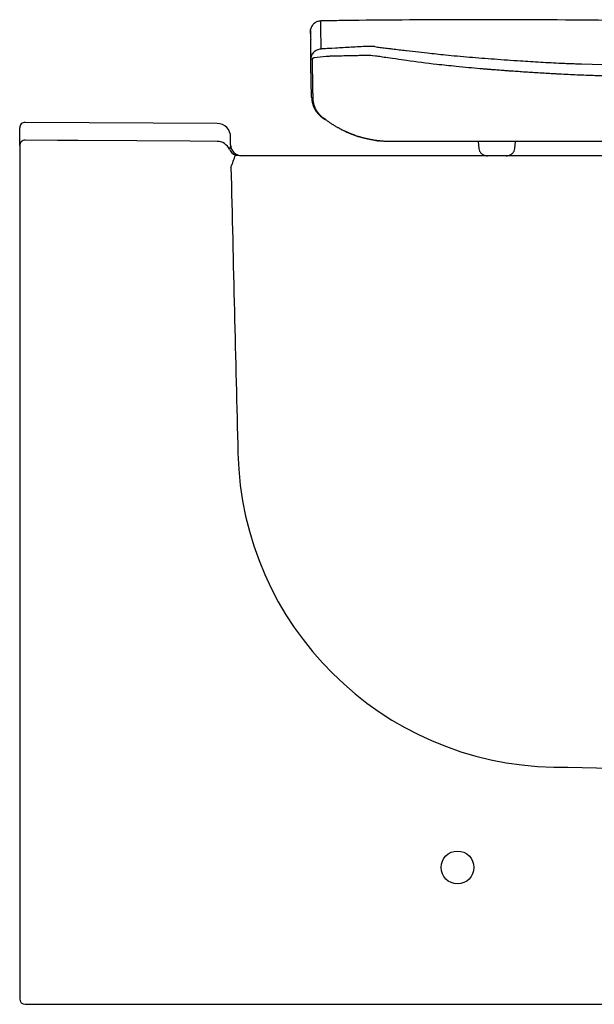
# Model space of a CAD drawing. Header units: millimetres. Extents: x 4420.827 to 4421.247, y 2367.666 to 2368.026.
# Tile 1 of 2: x 4420.827 to 4421.037, y 2367.666 to 2368.026. Entities that reach past the tile are written whole.
import ezdxf

# ---------------------------------------------------------------- set-up
doc = ezdxf.new("R2010")
doc.units = ezdxf.units.MM
doc.layers.add('SANINDUSA', color=3, linetype='Continuous')

msp = doc.modelspace()

# ---------------------------------------------------------------- linework, layer by layer
at = {"layer": 'SANINDUSA'}
for p, q in [((4420.933452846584, 2368.021714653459), (4420.933452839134, 2368.021715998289)), ((4420.933469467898, 2368.020522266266), (4420.933469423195, 2368.020526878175)), ((4420.968301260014, 2368.0143819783), (4420.968467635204, 2368.014362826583)), ((4420.968467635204, 2368.014362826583), (4420.968484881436, 2368.014360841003)), ((4420.968484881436, 2368.014360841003), (4420.976220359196, 2368.013485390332)), ((4420.93354594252, 2368.011089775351), (4420.933519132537, 2368.01239593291)), ((4420.933572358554, 2368.009802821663), (4420.933545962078, 2368.011088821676)), ((4420.933587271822, 2368.013839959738), (4420.933587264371, 2368.013840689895)), ((4420.957198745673, 2368.012351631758), (4420.956216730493, 2368.012456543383)), ((4420.968465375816, 2368.010655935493), (4420.965749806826, 2368.011100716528)), ((4420.93358562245, 2368.009156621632), (4420.933572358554, 2368.009802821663)), ((4420.933828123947, 2367.997342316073), (4420.93358562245, 2368.009156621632)), ((4421.032532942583, 2368.009463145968), (4421.044076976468, 2368.009129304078)), ((4420.827157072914, 2367.979615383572), (4420.827157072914, 2367.986107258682)), ((4420.899288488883, 2367.987677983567), (4420.829169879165, 2367.988107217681)), ((4420.9392562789, 2367.988870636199), (4420.939250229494, 2367.988875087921)), ((4420.941532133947, 2367.987313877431), (4420.94153540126, 2367.987311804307)), ((4420.904260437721, 2367.979887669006), (4420.904260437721, 2367.982678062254)), ((4420.946878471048, 2367.984464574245), (4420.94649203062, 2367.984651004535)), ((4420.947114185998, 2367.984427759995), (4420.946878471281, 2367.984464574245)), ((4420.827157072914, 2367.979615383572), (4420.827157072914, 2367.976826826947)), ((4420.958250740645, 2367.981366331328), (4420.958449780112, 2367.981349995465)), ((4420.994736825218, 2367.981087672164), (4420.994961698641, 2367.978516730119)), ((4421.008104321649, 2367.978528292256), (4421.008328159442, 2367.981087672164)), ((4420.827157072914, 2367.976826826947), (4420.827157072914, 2367.667887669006)), ((4420.926754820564, 2367.975887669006), (4420.907493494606, 2367.975887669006)), ((4421.022157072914, 2367.975887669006), (4420.926754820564, 2367.975887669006)), ((4421.004957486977, 2367.975887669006), (4420.998116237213, 2367.975887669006)), ((4421.109657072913, 2367.975887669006), (4421.022157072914, 2367.975887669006)), ((4420.829157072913, 2367.665887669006), (4421.106059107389, 2367.665887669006))]:
    msp.add_line(p, q, dxfattribs=at)
at = {"layer": 'SANINDUSA', "flags": 128}
for points in [[(4420.933469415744, 2368.020526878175), (4420.933469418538, 2368.02052457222), (4420.933469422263, 2368.02052226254)], [(4420.942542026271, 2368.01522399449), (4420.941291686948, 2368.015155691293), (4420.940041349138, 2368.015087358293)], [(4420.933519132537, 2368.01239593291), (4420.933523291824, 2368.012193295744), (4420.933524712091, 2368.012124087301), (4420.933524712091, 2368.01212407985), (4420.933524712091, 2368.012124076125)], [(4420.93925024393, 2367.988874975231), (4420.939253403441, 2367.988875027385), (4420.939257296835, 2367.988875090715)], [(4420.946330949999, 2367.984712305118), (4420.946725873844, 2367.984531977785), (4420.946821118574, 2367.984489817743), (4420.946868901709, 2367.984468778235), (4420.946874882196, 2367.984466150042), (4420.946877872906, 2367.984464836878), (4420.946878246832, 2367.984464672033), (4420.946878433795, 2367.984464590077), (4420.946878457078, 2367.984464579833), (4420.946878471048, 2367.984464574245), (4420.946878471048, 2367.984464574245)], [(4420.951238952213, 2367.982844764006), (4420.95124619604, 2367.982842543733), (4420.951256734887, 2367.982839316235), (4420.951256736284, 2367.982839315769), (4420.951256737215, 2367.982839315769), (4420.951256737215, 2367.982839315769), (4420.951256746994, 2367.982839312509), (4420.951256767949, 2367.982839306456), (4420.951256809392, 2367.982839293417), (4420.95125689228, 2367.982839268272), (4420.951257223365, 2367.982839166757), (4420.951257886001, 2367.982838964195), (4420.951259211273, 2367.982838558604), (4420.95126155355, 2367.982837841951)], [(4420.899303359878, 2367.981173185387), (4420.889504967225, 2367.981231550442), (4420.86990821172, 2367.981348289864), (4420.848532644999, 2367.981475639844), (4420.84093355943, 2367.981520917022), (4420.829174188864, 2367.981590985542)], [(4420.904260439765, 2367.979887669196), (4420.904111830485, 2367.978928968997), (4420.903818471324, 2367.97826393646)], [(4420.907493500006, 2367.975887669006), (4420.906324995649, 2367.976061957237), (4420.90604319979, 2367.976158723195)]]:
    msp.add_lwpolyline(points, dxfattribs=at)
at = {"layer": 'SANINDUSA'}
msp.add_circle((4420.987157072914, 2367.715887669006), 0.005999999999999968, dxfattribs=at)
for centre, radius, start, end in [((4421.407052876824, 2368.027077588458), 0.4736287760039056, 180.7930351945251, 181.0392545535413), ((4420.962182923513, 2368.01108303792), 0.02871813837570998, 175.1401437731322, 175.4570931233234), ((4420.943032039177, 2367.997528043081), 0.009205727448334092, 181.1571661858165, 197.1322137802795), ((4420.829157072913, 2367.986107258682), 0.002000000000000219, 89.6331254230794, 180), ((4420.899260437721, 2367.982678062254), 0.005, 0, 89.67855566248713), ((4420.829145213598, 2367.979603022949), 0.001988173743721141, 89.1649526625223, 179.6437866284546), ((4420.899278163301, 2367.976175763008), 0.004997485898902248, 24.6985947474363, 89.71112203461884), ((4420.908260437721, 2367.979887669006), 0.004000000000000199, 180, 270), ((4420.907469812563, 2367.979894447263), 0.003998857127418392, 204.0632075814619, 249.0989496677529), ((4420.734486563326, 2368.038664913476), 0.1825888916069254, 338.4909511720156, 339.9809273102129), ((4421.024450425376, 2367.870114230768), 0.1175728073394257, 181.4041076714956, 268.9559869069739), ((4420.829157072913, 2367.667887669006), 0.002000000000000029, 180, 270)]:
    msp.add_arc(centre, radius, start, end, dxfattribs=at)
for centre, major_axis, ratio, start_param, end_param in [((4421.021720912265, 2372.045832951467), (-0.002794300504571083, 6.110153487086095), 0.02618192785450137, 2.30066094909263, 2.323849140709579), ((4427.405951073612, 2367.867233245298), (9.284156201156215, -0.004242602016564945), 0.01744309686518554, 3.95423967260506, 3.966590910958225)]:
    msp.add_ellipse(centre, major_axis=major_axis, ratio=ratio, start_param=start_param, end_param=end_param, dxfattribs=at)
for points, knots in [([(4420.937268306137, 2368.025166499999), (4420.936829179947, 2368.02511652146), (4420.935950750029, 2368.025016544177), (4420.93479215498, 2368.024334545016), (4420.933877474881, 2368.023348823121), (4420.933591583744, 2368.022511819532), (4420.933448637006, 2368.022093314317)], [0, 0, 0, 0, 0.249897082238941, 0.4998951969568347, 0.7499455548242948, 1, 1, 1, 1]), ([(4420.937335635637, 2368.014965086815), (4420.937318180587, 2368.015960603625), (4420.937283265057, 2368.017951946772), (4420.937263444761, 2368.02012843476), (4420.937256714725, 2368.021457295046), (4420.937254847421, 2368.022138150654), (4420.93725429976, 2368.02267763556), (4420.937254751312, 2368.023494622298), (4420.937258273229, 2368.0243791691), (4420.937266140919, 2368.025048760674), (4420.93726758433, 2368.025127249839), (4420.937268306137, 2368.025166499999)], [0, 0, 0, 0, 0.1797297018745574, 0.3595152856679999, 0.4301421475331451, 0.4785777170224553, 0.525599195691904, 0.5726184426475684, 0.7150611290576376, 0.8575103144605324, 1, 1, 1, 1]), ([(4421.218782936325, 2368.008662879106), (4421.21755197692, 2368.009057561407), (4421.215566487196, 2368.009694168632), (4421.212957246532, 2368.010501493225), (4421.210962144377, 2368.011106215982), (4421.209103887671, 2368.011657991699), (4421.205426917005, 2368.012727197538), (4421.197994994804, 2368.014773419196), (4421.187199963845, 2368.017356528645), (4421.174830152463, 2368.019707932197), (4421.16210551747, 2368.021539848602), (4421.148565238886, 2368.022878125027), (4421.134230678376, 2368.023647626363), (4421.124137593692, 2368.023914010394), (4421.118291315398, 2368.024042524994), (4421.116689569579, 2368.024076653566), (4421.115087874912, 2368.024110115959), (4421.113188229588, 2368.024149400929), (4421.110754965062, 2368.02420001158), (4421.103823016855, 2368.024345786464), (4421.088734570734, 2368.024671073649), (4421.058658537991, 2368.025238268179), (4421.017618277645, 2368.025642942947), (4420.978568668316, 2368.025592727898), (4420.954662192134, 2368.02541532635), (4420.945834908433, 2368.025301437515), (4420.943435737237, 2368.025267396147), (4420.941494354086, 2368.025237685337), (4420.940010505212, 2368.025213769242), (4420.938639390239, 2368.025190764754), (4420.937725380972, 2368.025174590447), (4420.937268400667, 2368.025166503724)], [0, 0, 0, 0, 0.01369659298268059, 0.02209207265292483, 0.02893909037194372, 0.0357854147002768, 0.04263083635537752, 0.06951210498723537, 0.1174545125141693, 0.160192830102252, 0.2028784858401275, 0.253628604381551, 0.3043021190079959, 0.3549445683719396, 0.3606032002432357, 0.3662616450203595, 0.3719197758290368, 0.3775777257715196, 0.3863937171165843, 0.3977071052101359, 0.451041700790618, 0.5463011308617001, 0.7164344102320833, 0.885895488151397, 0.9600471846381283, 0.9697416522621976, 0.9794330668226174, 0.9854702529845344, 0.9903140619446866, 0.9951572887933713, 1, 1, 1, 1]), ([(4420.933452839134, 2368.021715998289), (4420.933452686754, 2368.021735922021), (4420.933452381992, 2368.021775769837), (4420.933451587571, 2368.02182909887), (4420.933450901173, 2368.021877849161), (4420.933450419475, 2368.021921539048), (4420.93345017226, 2368.021960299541), (4420.933449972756, 2368.02199389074), (4420.933449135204, 2368.022066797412), (4420.933448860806, 2368.022081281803), (4420.933448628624, 2368.022093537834)], [0, 0, 0, 0, 0.07944398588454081, 0.1588893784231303, 0.2386814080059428, 0.3188202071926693, 0.3989607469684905, 0.4790975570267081, 0.5592361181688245, 0.9999999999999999, 0.9999999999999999, 0.9999999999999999, 0.9999999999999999]), ([(4420.93345282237, 2368.021714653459), (4420.933453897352, 2368.021570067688), (4420.933456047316, 2368.021280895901), (4420.933464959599, 2368.020778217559), (4420.933469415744, 2368.020526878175)], [0, 0, 0, 0, 0.4999995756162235, 1, 1, 1, 1]), ([(4420.933469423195, 2368.020526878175), (4420.933468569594, 2368.020596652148), (4420.933466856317, 2368.020736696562), (4420.933463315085, 2368.020927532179), (4420.933461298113, 2368.021104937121), (4420.933458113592, 2368.021293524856), (4420.93345585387, 2368.021510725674), (4420.933453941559, 2368.021640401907), (4420.933452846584, 2368.021714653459)], [0, 0, 0, 0, 0.1316826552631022, 0.2643022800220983, 0.3978676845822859, 0.5314325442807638, 0.7317020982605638, 0.9999999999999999, 0.9999999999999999, 0.9999999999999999, 0.9999999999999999]), ([(4420.93350188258, 2368.018495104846), (4420.933501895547, 2368.018493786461), (4420.933501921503, 2368.018491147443), (4420.933501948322, 2368.018488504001), (4420.933501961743, 2368.018487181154)], [0, 0, 0, 0, 0.4995739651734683, 1, 1, 1, 1]), ([(4420.933549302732, 2368.015829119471), (4420.933547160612, 2368.015941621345), (4420.933542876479, 2368.016166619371), (4420.933536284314, 2368.016497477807), (4420.93353104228, 2368.016780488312), (4420.933527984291, 2368.016992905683), (4420.933525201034, 2368.017137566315), (4420.933522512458, 2368.017270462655), (4420.93351949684, 2368.017441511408), (4420.933516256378, 2368.017642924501), (4420.933512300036, 2368.017868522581), (4420.933508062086, 2368.018057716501), (4420.933504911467, 2368.018212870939), (4420.933503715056, 2368.018327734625), (4420.933502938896, 2368.018409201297), (4420.933502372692, 2368.018458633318), (4420.933502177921, 2368.018474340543), (4420.933502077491, 2368.018482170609), (4420.933502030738, 2368.018485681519), (4420.93350201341, 2368.018486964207), (4420.933502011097, 2368.018487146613), (4420.933502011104, 2368.018487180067), (4420.933502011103, 2368.018487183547), (4420.933502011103, 2368.018487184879)], [0, 0, 0, 0, 0.1179135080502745, 0.2358210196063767, 0.3537184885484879, 0.4254135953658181, 0.4701610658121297, 0.5149066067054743, 0.5746559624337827, 0.664034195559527, 0.746383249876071, 0.8383789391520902, 0.8893366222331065, 0.9340751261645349, 0.9788105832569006, 0.9899940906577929, 0.9955854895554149, 0.9983813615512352, 0.9997793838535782, 0.9999539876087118, 0.9999977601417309, 0.9999991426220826, 1, 1, 1, 1]), ([(4420.933587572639, 2368.013840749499), (4420.93358620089, 2368.013906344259), (4420.933582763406, 2368.014070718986), (4420.933569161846, 2368.014746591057), (4420.933558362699, 2368.015335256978), (4420.933549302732, 2368.015829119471)], [0, 0, 0, 0, 0.09661173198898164, 0.2421005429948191, 1, 1, 1, 1]), ([(4420.934616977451, 2368.013771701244), (4420.934802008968, 2368.013941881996), (4420.93517207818, 2368.014282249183), (4420.935843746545, 2368.014647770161), (4420.936569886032, 2368.014897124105), (4420.937080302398, 2368.014943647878), (4420.937335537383, 2368.014966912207)], [0, 0, 0, 0, 0.2498374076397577, 0.4996831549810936, 0.7498153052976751, 1, 1, 1, 1]), ([(4420.940041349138, 2368.015087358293), (4420.939680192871, 2368.015068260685), (4420.938777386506, 2368.01502052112), (4420.937876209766, 2368.014987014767), (4420.937335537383, 2368.014966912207)], [0, 0, 0, 0, 0.4000373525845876, 1, 1, 1, 1]), ([(4420.954092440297, 2368.015849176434), (4420.95216732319, 2368.015745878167), (4420.948317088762, 2368.015539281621), (4420.944467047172, 2368.015329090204), (4420.942542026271, 2368.01522399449)], [0, 0, 0, 0, 0.499999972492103, 1, 1, 1, 1]), ([(4420.956920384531, 2368.015772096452), (4420.956605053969, 2368.015804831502), (4420.956079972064, 2368.015859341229), (4420.955109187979, 2368.015886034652), (4420.954473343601, 2368.015862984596), (4420.954092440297, 2368.015849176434)], [0, 0, 0, 0, 0.3760794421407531, 0.6262396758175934, 0.9999999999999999, 0.9999999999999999, 0.9999999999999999, 0.9999999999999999]), ([(4420.956920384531, 2368.015772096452), (4420.957252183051, 2368.015729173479), (4420.957915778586, 2368.015643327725), (4420.958914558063, 2368.015515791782), (4420.959915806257, 2368.015389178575), (4420.960919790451, 2368.015263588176), (4420.962063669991, 2368.015122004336), (4420.963693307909, 2368.014922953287), (4420.965814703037, 2368.014669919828), (4420.967472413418, 2368.014477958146), (4420.968301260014, 2368.0143819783)], [0, 0, 0, 0, 0.08871109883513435, 0.1774217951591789, 0.2661324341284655, 0.3548428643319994, 0.4435536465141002, 0.5685560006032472, 0.7842802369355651, 0.9999999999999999, 0.9999999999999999, 0.9999999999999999, 0.9999999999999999]), ([(4420.933519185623, 2368.0123961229), (4420.933518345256, 2368.012468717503), (4420.933516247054, 2368.012649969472), (4420.933522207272, 2368.012814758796), (4420.933525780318, 2368.012913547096)], [0, 0, 0, 0, 0.4005175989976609, 0.9999999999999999, 0.9999999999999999, 0.9999999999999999, 0.9999999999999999]), ([(4420.933524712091, 2368.0121240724), (4420.933524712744, 2368.01212405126), (4420.93352471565, 2368.012123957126), (4420.933524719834, 2368.012123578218), (4420.933524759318, 2368.012122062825), (4420.933524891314, 2368.012114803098), (4420.9335253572, 2368.012089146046), (4420.933526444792, 2368.012068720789), (4420.933526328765, 2368.01204531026), (4420.933526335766, 2368.012045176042), (4420.933526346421, 2368.012043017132), (4420.933526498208, 2368.01203797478), (4420.93352658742, 2368.012033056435), (4420.933526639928, 2368.012030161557)], [0, 0, 0, 0, 0.0006800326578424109, 0.003028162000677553, 0.01242108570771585, 0.04994909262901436, 0.2413072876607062, 0.8398626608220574, 0.8399929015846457, 0.8402614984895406, 0.8442801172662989, 0.9083451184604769, 1, 1, 1, 1]), ([(4420.933525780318, 2368.012913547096), (4420.933531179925, 2368.013007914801), (4420.933540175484, 2368.013165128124), (4420.933550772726, 2368.013302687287), (4420.933555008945, 2368.013357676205)], [0, 0, 0, 0, 0.6002525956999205, 1, 1, 1, 1]), ([(4420.934616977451, 2368.013771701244), (4420.934452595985, 2368.013582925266), (4420.934123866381, 2368.013205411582), (4420.933788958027, 2368.012533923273), (4420.933573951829, 2368.011824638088), (4420.933555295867, 2368.011334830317), (4420.933545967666, 2368.011089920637)], [0, 0, 0, 0, 0.2497626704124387, 0.4994747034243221, 0.749731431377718, 1, 1, 1, 1]), ([(4420.933568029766, 2368.013516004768), (4420.933573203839, 2368.013577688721), (4420.933584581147, 2368.013713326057), (4420.933586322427, 2368.013795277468), (4420.933587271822, 2368.013839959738)], [0, 0, 0, 0, 0.4547711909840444, 1, 1, 1, 1]), ([(4420.934128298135, 2368.011334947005), (4420.934124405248, 2368.011327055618), (4420.93411682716, 2368.011311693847), (4420.934100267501, 2368.011288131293), (4420.934083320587, 2368.01126100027), (4420.934068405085, 2368.011229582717), (4420.934048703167, 2368.011182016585), (4420.934029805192, 2368.011121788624), (4420.934015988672, 2368.011049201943), (4420.93401426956, 2368.0110006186), (4420.93401340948, 2368.010976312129)], [0, 0, 0, 0, 0.0689278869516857, 0.1341784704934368, 0.2001600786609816, 0.2985271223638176, 0.4000341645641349, 0.5998511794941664, 0.7998036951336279, 1, 1, 1, 1]), ([(4420.93401340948, 2368.010976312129), (4420.934014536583, 2368.010921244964), (4420.9340167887, 2368.010811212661), (4420.934019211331, 2368.010636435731), (4420.934023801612, 2368.010380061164), (4420.93402995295, 2368.010027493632), (4420.934037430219, 2368.009615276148), (4420.934043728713, 2368.009236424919), (4420.934050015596, 2368.008900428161), (4420.934055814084, 2368.008554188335), (4420.934062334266, 2368.008198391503), (4420.934068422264, 2368.007834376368), (4420.934075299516, 2368.007463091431), (4420.934079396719, 2368.00721011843), (4420.934081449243, 2368.007083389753)], [0, 0, 0, 0, 0.05568297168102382, 0.1112627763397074, 0.1668155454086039, 0.2915910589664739, 0.416555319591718, 0.4999165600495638, 0.5831272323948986, 0.6665910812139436, 0.749811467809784, 0.8333403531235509, 0.9165106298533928, 1, 1, 1, 1]), ([(4420.934317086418, 2368.011543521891), (4420.934315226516, 2368.011541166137), (4420.934311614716, 2368.011536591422), (4420.934302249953, 2368.011529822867), (4420.934288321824, 2368.011518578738), (4420.934272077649, 2368.011502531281), (4420.934247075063, 2368.011478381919), (4420.93422051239, 2368.011450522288), (4420.93418940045, 2368.011415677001), (4420.934163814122, 2368.011384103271), (4420.934142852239, 2368.01135605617), (4420.934133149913, 2368.011341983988), (4420.934128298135, 2368.011334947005)], [0, 0, 0, 0, 0.0347149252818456, 0.0674140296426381, 0.09995573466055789, 0.2002654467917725, 0.3014975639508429, 0.4510194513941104, 0.6024570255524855, 0.8012111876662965, 0.9005930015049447, 1, 1, 1, 1]), ([(4420.934371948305, 2368.011589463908), (4420.93436829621, 2368.011586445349), (4420.934360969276, 2368.011580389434), (4420.934342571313, 2368.011565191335), (4420.934328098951, 2368.011552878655), (4420.934317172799, 2368.011543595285), (4420.934317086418, 2368.011543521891)], [0, 0, 0, 0, 0.1982875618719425, 0.3978099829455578, 0.9952391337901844, 1, 1, 1, 1]), ([(4420.934372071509, 2368.011589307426), (4420.934391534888, 2368.011602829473), (4420.934430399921, 2368.011629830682), (4420.934517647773, 2368.01166926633), (4420.934615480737, 2368.011692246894), (4420.934695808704, 2368.011695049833), (4420.934723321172, 2368.01169488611), (4420.934723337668, 2368.011694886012)], [0, 0, 0, 0, 0.2005102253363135, 0.4003845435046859, 0.7995003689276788, 0.9998797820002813, 1, 1, 1, 1]), ([(4420.952986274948, 2368.012553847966), (4420.952228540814, 2368.012525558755), (4420.950713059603, 2368.012468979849), (4420.948238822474, 2368.012409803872), (4420.94555373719, 2368.012368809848), (4420.943361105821, 2368.012331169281), (4420.941909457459, 2368.012289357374), (4420.941208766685, 2368.012264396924), (4420.940556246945, 2368.012237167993), (4420.939863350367, 2368.01220280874), (4420.93790996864, 2368.012096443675), (4420.936185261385, 2368.011869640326), (4420.934723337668, 2368.011694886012)], [0, 0, 0, 0, 0.1242877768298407, 0.2485776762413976, 0.405664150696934, 0.5644618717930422, 0.6080208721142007, 0.6437039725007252, 0.6793863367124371, 0.7150683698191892, 0.7574212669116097, 1, 1, 1, 1]), ([(4420.953383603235, 2368.012567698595), (4420.953317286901, 2368.012566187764), (4420.953184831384, 2368.012563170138), (4420.953052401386, 2368.012556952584), (4420.952986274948, 2368.012553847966)], [0, 0, 0, 0, 0.5006687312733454, 0.9999999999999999, 0.9999999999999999, 0.9999999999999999, 0.9999999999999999]), ([(4420.954996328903, 2368.012530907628), (4420.954761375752, 2368.012544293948), (4420.954226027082, 2368.01257479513), (4420.953686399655, 2368.012570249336), (4420.953383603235, 2368.012567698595)], [0, 0, 0, 0, 0.4388787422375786, 0.9999999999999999, 0.9999999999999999, 0.9999999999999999, 0.9999999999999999]), ([(4420.956216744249, 2368.012456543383), (4420.956164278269, 2368.01246244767), (4420.955767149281, 2368.012507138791), (4420.955354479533, 2368.012519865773), (4420.954996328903, 2368.012530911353)], [0, 0, 0, 0, 0.1321131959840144, 1, 1, 1, 1]), ([(4420.965749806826, 2368.011100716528), (4420.962167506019, 2368.011584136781), (4420.95997493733, 2368.011921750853), (4420.95787682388, 2368.01224663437), (4420.957198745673, 2368.012351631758)], [0, 0, 0, 0, 0.6768152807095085, 1, 1, 1, 1]), ([(4420.976220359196, 2368.013485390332), (4420.977285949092, 2368.013366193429), (4420.979428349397, 2368.013126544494), (4420.984457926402, 2368.012609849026), (4420.991458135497, 2368.011971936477), (4421.000601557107, 2368.011249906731), (4421.006949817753, 2368.010814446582), (4421.010122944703, 2368.010596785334)], [0, 0, 0, 0, 0.1026135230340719, 0.2063075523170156, 0.4714104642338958, 0.7357887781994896, 0.9999999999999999, 0.9999999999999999, 0.9999999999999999, 0.9999999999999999]), ([(4420.986647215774, 2368.008528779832), (4420.984302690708, 2368.008765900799), (4420.978125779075, 2368.009390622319), (4420.972161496, 2368.010171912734), (4420.968461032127, 2368.010656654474)], [0, 0, 0, 0, 0.3795626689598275, 1, 1, 1, 1]), ([(4421.024379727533, 2368.005737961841), (4421.023873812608, 2368.005765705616), (4421.022894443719, 2368.005819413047), (4421.021038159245, 2368.005923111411), (4421.018737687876, 2368.006054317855), (4421.016042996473, 2368.006213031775), (4421.013326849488, 2368.006380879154), (4421.010740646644, 2368.006548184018), (4421.008307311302, 2368.006711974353), (4421.006271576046, 2368.006854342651), (4421.004562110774, 2368.006977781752), (4421.003204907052, 2368.007077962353), (4421.002037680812, 2368.007166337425), (4421.001045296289, 2368.007243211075), (4420.999935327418, 2368.007331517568), (4420.998990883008, 2368.007408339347), (4420.998192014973, 2368.007474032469), (4420.997701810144, 2368.007514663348), (4420.997175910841, 2368.007558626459), (4420.99661452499, 2368.007606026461), (4420.996000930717, 2368.007658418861), (4420.994205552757, 2368.007814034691), (4420.991038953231, 2368.00809915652), (4420.988179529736, 2368.008378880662), (4420.986647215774, 2368.008528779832)], [0, 0, 0, 0, 0.03816121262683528, 0.07387389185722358, 0.1405979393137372, 0.2123399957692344, 0.2793079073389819, 0.3491077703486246, 0.4123390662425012, 0.4690125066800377, 0.5089518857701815, 0.5474888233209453, 0.5769849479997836, 0.6022593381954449, 0.6272411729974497, 0.6666746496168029, 0.6790209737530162, 0.6923654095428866, 0.7067080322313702, 0.722048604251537, 0.7383870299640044, 0.7571202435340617, 0.8698450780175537, 1, 1, 1, 1]), ([(4421.010122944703, 2368.010596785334), (4421.01135743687, 2368.010515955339), (4421.013825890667, 2368.010354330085), (4421.017572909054, 2368.01013062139), (4421.021347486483, 2368.00992483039), (4421.024443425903, 2368.009775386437), (4421.026843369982, 2368.009671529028), (4421.02853809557, 2368.009603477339), (4421.030054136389, 2368.00954810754), (4421.031386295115, 2368.00950214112), (4421.032151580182, 2368.009476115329), (4421.032532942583, 2368.009463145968)], [0, 0, 0, 0, 0.1688533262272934, 0.3376340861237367, 0.5063813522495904, 0.6751390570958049, 0.7498182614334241, 0.8245125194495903, 0.8992264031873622, 0.9497817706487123, 1, 1, 1, 1]), ([(4420.934081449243, 2368.007083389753), (4420.934082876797, 2368.007000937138), (4420.934085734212, 2368.006835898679), (4420.934091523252, 2368.006501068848), (4420.934101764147, 2368.005907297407), (4420.934117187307, 2368.005040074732), (4420.934135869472, 2368.003981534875), (4420.934154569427, 2368.00291539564), (4420.934166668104, 2368.002209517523), (4420.934172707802, 2368.001857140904)], [0, 0, 0, 0, 0.0498686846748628, 0.09981794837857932, 0.199939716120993, 0.3999351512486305, 0.6000030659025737, 0.8003202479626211, 1, 1, 1, 1]), ([(4421.104850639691, 2368.004526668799), (4421.104519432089, 2368.004523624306), (4421.103857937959, 2368.004517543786), (4421.102867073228, 2368.004510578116), (4421.101878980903, 2368.004505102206), (4421.100893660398, 2368.004501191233), (4421.099911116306, 2368.004498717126), (4421.098745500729, 2368.004497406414), (4421.094102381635, 2368.004500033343), (4421.088832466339, 2368.004543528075), (4421.08322816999, 2368.004595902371), (4421.080587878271, 2368.004619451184), (4421.078063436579, 2368.004639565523), (4421.075746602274, 2368.004654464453), (4421.073836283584, 2368.004663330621), (4421.072101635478, 2368.004668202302), (4421.070336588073, 2368.004670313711), (4421.068303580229, 2368.004666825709), (4421.066233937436, 2368.00466596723), (4421.063967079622, 2368.00467000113), (4421.06130519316, 2368.004680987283), (4421.058251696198, 2368.00470275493), (4421.055498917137, 2368.004732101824), (4421.053587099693, 2368.004757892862), (4421.052508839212, 2368.004773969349), (4421.051740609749, 2368.004786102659), (4421.050976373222, 2368.004798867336), (4421.050170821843, 2368.004813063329), (4421.049302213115, 2368.004829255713), (4421.046970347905, 2368.004875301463), (4421.044391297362, 2368.004936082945), (4421.041372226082, 2368.0050211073), (4421.039199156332, 2368.005088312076), (4421.03671399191, 2368.005173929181), (4421.033913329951, 2368.005281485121), (4421.030883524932, 2368.00541160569), (4421.027630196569, 2368.005565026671), (4421.025458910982, 2368.005680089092), (4421.024378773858, 2368.005737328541)], [0, 0, 0, 0, 0.01231216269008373, 0.02459008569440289, 0.03683362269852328, 0.04904262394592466, 0.06121748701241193, 0.07335786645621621, 0.09237243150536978, 0.233817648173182, 0.2692472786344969, 0.3006754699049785, 0.3319535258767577, 0.3630818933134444, 0.3868024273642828, 0.4029792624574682, 0.4275872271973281, 0.4524503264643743, 0.4786258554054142, 0.5046026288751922, 0.5368043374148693, 0.5776799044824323, 0.6182373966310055, 0.6392708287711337, 0.6488570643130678, 0.6583950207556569, 0.6678845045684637, 0.677325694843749, 0.6884073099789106, 0.7002487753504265, 0.764226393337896, 0.7845780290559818, 0.8129731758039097, 0.8454091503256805, 0.8775265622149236, 0.9178908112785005, 0.9591536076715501, 1, 1, 1, 1]), ([(4420.93417263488, 2368.001833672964), (4420.934172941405, 2368.001803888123), (4420.934176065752, 2368.001500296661), (4420.934187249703, 2368.000948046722), (4420.934204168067, 2368.00016416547), (4420.934216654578, 2367.999395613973), (4420.934228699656, 2367.998611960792), (4420.934239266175, 2367.997947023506), (4420.93424929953, 2367.997409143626), (4420.934254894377, 2367.997137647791), (4420.934257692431, 2367.997001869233)], [0, 0, 0, 0, 0.0196257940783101, 0.2000421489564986, 0.3599500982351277, 0.519957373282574, 0.6800307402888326, 0.8400875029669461, 0.9200257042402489, 1, 1, 1, 1]), ([(4420.934172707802, 2368.001857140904), (4420.934172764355, 2368.001854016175), (4420.934172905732, 2368.001846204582), (4420.934173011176, 2368.001838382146), (4420.934173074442, 2368.001833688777)], [0, 0, 0, 0, 0.400011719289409, 1, 1, 1, 1]), ([(4420.934257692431, 2367.997001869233), (4420.934259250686, 2367.996936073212), (4420.934262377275, 2367.996804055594), (4420.934275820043, 2367.996541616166), (4420.934302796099, 2367.996215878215), (4420.934368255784, 2367.995701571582), (4420.934466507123, 2367.995193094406), (4420.934597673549, 2367.994693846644), (4420.93469206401, 2367.994382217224), (4420.93475724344, 2367.9942004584), (4420.934778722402, 2367.994140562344)], [0, 0, 0, 0, 0.06574011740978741, 0.1319054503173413, 0.2637991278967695, 0.3956953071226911, 0.6594584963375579, 0.796140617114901, 0.93282101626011, 1, 1, 1, 1]), ([(4420.934234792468, 2367.994816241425), (4420.934266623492, 2367.994702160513), (4420.934444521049, 2367.994064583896), (4420.934819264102, 2367.993261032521), (4420.935352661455, 2367.992353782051), (4420.935755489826, 2367.991784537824), (4420.936156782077, 2367.991298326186), (4420.936774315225, 2367.990628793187), (4420.937721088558, 2367.989787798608), (4420.938694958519, 2367.989263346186), (4420.93916245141, 2367.989011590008)], [0, 0, 0, 0, 0.04533717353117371, 0.253380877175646, 0.3363500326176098, 0.4483997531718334, 0.5198640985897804, 0.5775667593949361, 0.7972167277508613, 1, 1, 1, 1]), ([(4420.934778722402, 2367.994140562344), (4420.934786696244, 2367.994125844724), (4420.934802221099, 2367.994097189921), (4420.934817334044, 2367.99404910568), (4420.934830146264, 2367.994000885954), (4420.934850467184, 2367.993939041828), (4420.934880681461, 2367.993864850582), (4420.934916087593, 2367.993775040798), (4420.934953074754, 2367.99368566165), (4420.935003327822, 2367.993567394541), (4420.935068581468, 2367.99342076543), (4420.935178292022, 2367.993187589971), (4420.935326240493, 2367.992897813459), (4420.935518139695, 2367.992557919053), (4420.935724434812, 2367.992226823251), (4420.935943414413, 2367.991907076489), (4420.936176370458, 2367.991597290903), (4420.936422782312, 2367.991297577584), (4420.936682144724, 2367.991008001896), (4420.936953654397, 2367.99072986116), (4420.937189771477, 2367.990508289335), (4420.937384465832, 2367.99033667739), (4420.937484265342, 2367.990253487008), (4420.937534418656, 2367.990211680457)], [0, 0, 0, 0, 0.01041432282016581, 0.02027640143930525, 0.02995764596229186, 0.03975153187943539, 0.05912372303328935, 0.07858991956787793, 0.09815209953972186, 0.1178122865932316, 0.1566494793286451, 0.1958707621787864, 0.275139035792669, 0.3560228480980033, 0.4360993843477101, 0.5161767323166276, 0.596257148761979, 0.6770076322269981, 0.7577551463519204, 0.8385005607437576, 0.9192465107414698, 0.9594180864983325, 1, 1, 1, 1]), ([(4420.935672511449, 2367.991920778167), (4420.935697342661, 2367.991881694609), (4420.935734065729, 2367.99182389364), (4420.935778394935, 2367.991771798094), (4420.935792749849, 2367.991754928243)], [0, 0, 0, 0, 0.6761747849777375, 1, 1, 1, 1]), ([(4420.939250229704, 2367.988875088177), (4420.939250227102, 2367.988875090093), (4420.939131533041, 2367.988962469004), (4420.938779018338, 2367.989225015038), (4420.938320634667, 2367.989578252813), (4420.93787997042, 2367.989929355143), (4420.937655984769, 2367.990111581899), (4420.937544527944, 2367.990203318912), (4420.937534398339, 2367.990211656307)], [0, 0, 0, 0, 4.386055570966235e-06, 0.2000408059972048, 0.6000019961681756, 0.8000072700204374, 0.9818239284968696, 1, 1, 1, 1]), ([(4420.943855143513, 2367.985947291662), (4420.943724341, 2367.986018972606), (4420.943458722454, 2367.986164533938), (4420.943064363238, 2367.986388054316), (4420.942672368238, 2367.986615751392), (4420.942292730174, 2367.98684215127), (4420.94173179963, 2367.987184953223), (4420.940999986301, 2367.987651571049), (4420.940257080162, 2367.988154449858), (4420.939678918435, 2367.988562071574), (4420.939396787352, 2367.988768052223), (4420.939256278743, 2367.988870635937)], [0, 0, 0, 0, 0.0792999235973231, 0.1610330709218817, 0.2431736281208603, 0.3236938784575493, 0.4005649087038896, 0.6008469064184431, 0.8011306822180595, 0.9009579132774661, 0.9999999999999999, 0.9999999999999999, 0.9999999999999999, 0.9999999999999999]), ([(4420.951238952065, 2367.982844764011), (4420.951237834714, 2367.982845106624), (4420.950972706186, 2367.98292640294), (4420.950449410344, 2367.983092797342), (4420.949663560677, 2367.983360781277), (4420.948903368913, 2367.983637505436), (4420.948265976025, 2367.983884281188), (4420.94776920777, 2367.98408541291), (4420.947400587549, 2367.984238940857), (4420.94703218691, 2367.984396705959), (4420.946663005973, 2367.984559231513), (4420.946301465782, 2367.984722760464), (4420.945946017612, 2367.984887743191), (4420.945588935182, 2367.985057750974), (4420.945232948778, 2367.985231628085), (4420.944887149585, 2367.985404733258), (4420.944541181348, 2367.985582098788), (4420.944195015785, 2367.985763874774), (4420.943967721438, 2367.985886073), (4420.943855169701, 2367.985947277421), (4420.943855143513, 2367.985947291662)], [0, 0, 0, 0, 0.0004231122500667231, 0.1003973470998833, 0.2003467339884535, 0.3003045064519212, 0.4002515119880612, 0.450483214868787, 0.5002038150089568, 0.5501759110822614, 0.6001573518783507, 0.650509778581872, 0.7001078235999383, 0.750189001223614, 0.8000701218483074, 0.8500695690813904, 0.900017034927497, 0.9502488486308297, 0.9999884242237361, 1, 1, 1, 1]), ([(4420.94731966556, 2367.984334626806), (4420.947455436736, 2367.984259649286), (4420.947727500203, 2367.98410940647), (4420.948019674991, 2367.983986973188), (4420.948166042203, 2367.983925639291)], [0, 0, 0, 0, 0.4990422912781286, 1, 1, 1, 1]), ([(4420.94816176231, 2367.983935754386), (4420.948301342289, 2367.983877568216), (4420.948828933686, 2367.983657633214), (4420.949811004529, 2367.983302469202), (4420.950672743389, 2367.983030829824), (4420.951119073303, 2367.982890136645)], [0, 0, 0, 0, 0.1477843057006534, 0.5586025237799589, 1, 1, 1, 1]), ([(4420.954246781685, 2367.982049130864), (4420.954119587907, 2367.982077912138), (4420.953866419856, 2367.98213519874), (4420.953490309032, 2367.982225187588), (4420.953113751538, 2367.982318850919), (4420.952737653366, 2367.982416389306), (4420.952367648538, 2367.982516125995), (4420.951997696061, 2367.982619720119), (4420.951627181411, 2367.982727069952), (4420.951382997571, 2367.98280104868), (4420.95126155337, 2367.982837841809)], [0, 0, 0, 0, 0.1256202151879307, 0.2500360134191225, 0.3752395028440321, 0.4999435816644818, 0.6251115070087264, 0.7499360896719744, 0.8756313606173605, 1, 1, 1, 1]), ([(4420.955782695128, 2367.981737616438), (4420.955653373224, 2367.981761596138), (4420.95539577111, 2367.981809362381), (4420.955012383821, 2367.98188546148), (4420.95462832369, 2367.981965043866), (4420.954373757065, 2367.982021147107), (4420.954246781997, 2367.982049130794)], [0, 0, 0, 0, 0.2510945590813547, 0.5001665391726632, 0.7506885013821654, 1, 1, 1, 1]), ([(4420.957344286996, 2367.981484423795), (4420.957212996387, 2367.981503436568), (4420.956951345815, 2367.981541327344), (4420.956561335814, 2367.981602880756), (4420.956170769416, 2367.981667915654), (4420.955911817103, 2367.98171442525), (4420.955782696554, 2367.981737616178)], [0, 0, 0, 0, 0.2509941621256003, 0.5002091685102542, 0.7507909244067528, 1, 1, 1, 1]), ([(4420.958929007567, 2367.981291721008), (4420.958795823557, 2367.981305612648), (4420.958530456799, 2367.981333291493), (4420.958134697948, 2367.981379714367), (4420.957738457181, 2367.981429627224), (4420.95747545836, 2367.981466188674), (4420.957344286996, 2367.981484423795)], [0, 0, 0, 0, 0.2510715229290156, 0.5002555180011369, 0.7507511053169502, 1, 1, 1, 1]), ([(4420.957364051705, 2367.981482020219), (4420.95736965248, 2367.981481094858), (4420.957551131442, 2367.981451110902), (4420.957851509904, 2367.981414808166), (4420.958146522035, 2367.981380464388), (4420.95826199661, 2367.981367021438)], [0, 0, 0, 0, 0.01901146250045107, 0.6160183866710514, 1, 1, 1, 1]), ([(4420.960534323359, 2367.981161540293), (4420.960399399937, 2367.981170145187), (4420.960130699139, 2367.981187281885), (4420.959729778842, 2367.981218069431), (4420.959328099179, 2367.981252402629), (4420.959061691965, 2367.981278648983), (4420.958929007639, 2367.981291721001)], [0, 0, 0, 0, 0.2512197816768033, 0.5003056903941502, 0.7511268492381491, 1, 1, 1, 1]), ([(4420.962157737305, 2367.981095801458), (4420.962021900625, 2367.981098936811), (4420.961750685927, 2367.98110519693), (4420.961344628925, 2367.981119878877), (4420.960938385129, 2367.981138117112), (4420.960668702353, 2367.981153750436), (4420.960534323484, 2367.981161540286)], [0, 0, 0, 0, 0.2506031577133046, 0.5003601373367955, 0.7510369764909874, 1, 1, 1, 1]), ([(4420.962964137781, 2367.98108767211), (4420.962828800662, 2367.981088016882), (4420.962559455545, 2367.981088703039), (4420.96229120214, 2367.981093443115), (4420.962157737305, 2367.981095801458)], [0, 0, 0, 0, 0.5024673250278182, 1, 1, 1, 1]), ([(4420.973657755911, 2367.981087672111), (4420.973636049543, 2367.981087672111), (4420.973614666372, 2367.981087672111), (4420.973592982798, 2367.981087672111), (4420.972640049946, 2367.981087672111), (4420.971690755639, 2367.981087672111), (4420.970746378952, 2367.981087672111), (4420.969780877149, 2367.981087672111), (4420.968820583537, 2367.981087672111), (4420.967864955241, 2367.981087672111), (4420.966909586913, 2367.981087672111), (4420.965958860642, 2367.981087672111), (4420.965014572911, 2367.981087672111), (4420.964330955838, 2367.981087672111), (4420.963651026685, 2367.981087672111), (4420.96297399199, 2367.981087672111)], [17.0006366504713, 17.0006366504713, 17.0006366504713, 17.0006366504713, 18, 18, 18, 19, 19, 19, 20, 20, 20, 21, 21, 21, 22, 22, 22, 22]), ([(4421.023046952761, 2367.981087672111), (4421.021986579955, 2367.981087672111), (4421.020926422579, 2367.981087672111), (4421.019866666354, 2367.981087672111), (4421.017803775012, 2367.981087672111), (4421.01557619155, 2367.981087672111), (4421.013519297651, 2367.981087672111), (4421.011365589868, 2367.981087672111), (4421.009341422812, 2367.981087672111), (4421.007198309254, 2367.981087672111), (4421.005935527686, 2367.981087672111), (4421.004673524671, 2367.981087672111), (4421.003418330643, 2367.981087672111), (4421.002719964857, 2367.981087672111), (4421.002019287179, 2367.981087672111), (4421.00132129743, 2367.981087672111), (4421.001185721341, 2367.981087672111), (4421.001049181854, 2367.981087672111), (4421.00091395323, 2367.981087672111), (4420.999872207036, 2367.981087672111), (4420.998830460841, 2367.981087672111), (4420.997788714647, 2367.981087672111), (4420.996756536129, 2367.981087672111), (4420.995731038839, 2367.981087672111), (4420.994703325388, 2367.981087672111), (4420.993246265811, 2367.981087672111), (4420.990027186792, 2367.981087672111), (4420.988585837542, 2367.981087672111), (4420.987575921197, 2367.981087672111), (4420.98656600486, 2367.981087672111), (4420.985556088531, 2367.981087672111), (4420.984546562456, 2367.981087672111), (4420.983546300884, 2367.981087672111), (4420.982547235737, 2367.981087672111), (4420.982047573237, 2367.981087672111), (4420.981548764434, 2367.981087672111), (4420.981051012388, 2367.981087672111), (4420.980104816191, 2367.981087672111), (4420.979012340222, 2367.981087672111), (4420.978075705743, 2367.981087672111), (4420.977581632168, 2367.981087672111), (4420.977088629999, 2367.981087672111), (4420.976596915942, 2367.981087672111), (4420.976104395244, 2367.981087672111), (4420.975613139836, 2367.981087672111), (4420.975124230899, 2367.981087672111), (4420.974922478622, 2367.981087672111), (4420.974721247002, 2367.981087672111), (4420.974520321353, 2367.981087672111), (4420.974233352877, 2367.981087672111), (4420.973944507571, 2367.981087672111), (4420.973657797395, 2367.981087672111), (4420.973657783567, 2367.981087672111), (4420.973657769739, 2367.981087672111), (4420.973657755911, 2367.981087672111)], [0, 0, 0, 0, 1, 1, 1, 2, 2, 2, 3, 3, 3, 4, 4, 4, 5, 5, 5, 6, 6, 6, 7, 7, 7, 8, 8, 8, 9, 9, 9, 10, 10, 10, 11, 11, 11, 12, 12, 12, 13, 13, 13, 14, 14, 14, 15, 15, 15, 16, 16, 16, 17, 17, 17, 17.0006366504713, 17.0006366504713, 17.0006366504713, 17.0006366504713]), ([(4420.994961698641, 2367.978516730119), (4420.995016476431, 2367.978260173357), (4420.995165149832, 2367.977530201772), (4420.995903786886, 2367.976633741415), (4420.996913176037, 2367.976010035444), (4420.997716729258, 2367.975928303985), (4420.998116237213, 2367.975887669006)], [0, 0, 0, 0, 0.252913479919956, 0.5043938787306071, 0.7535961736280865, 1, 1, 1, 1]), ([(4421.004954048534, 2367.975887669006), (4421.005353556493, 2367.975928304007), (4421.006157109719, 2367.97601003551), (4421.007166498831, 2367.97663374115), (4421.007905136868, 2367.977530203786), (4421.008053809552, 2367.978260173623), (4421.008104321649, 2367.978528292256)], [0, 0, 0, 0, 0.2464036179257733, 0.4956057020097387, 0.7470858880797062, 1, 1, 1, 1]), ([(4421.068604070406, 2367.981087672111), (4421.066705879, 2367.981087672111), (4421.064807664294, 2367.981087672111), (4421.06290945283, 2367.981087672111), (4421.05721039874, 2367.981087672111), (4421.051528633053, 2367.981087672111), (4421.045825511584, 2367.981087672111), (4421.042029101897, 2367.981087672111), (4421.038232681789, 2367.981087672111), (4421.034436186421, 2367.981087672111), (4421.032537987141, 2367.981087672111), (4421.030639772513, 2367.981087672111), (4421.028741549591, 2367.981087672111), (4421.026843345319, 2367.981087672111), (4421.024945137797, 2367.981087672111), (4421.023046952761, 2367.981087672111)], [0, 0, 0, 0, 1, 1, 1, 2, 2, 2, 3, 3, 3, 4, 4, 4, 5, 5, 5, 5])]:
    msp.add_open_spline(points, degree=3, knots=knots, dxfattribs=at)
for points in [[(4420.94151907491, 2367.987322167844), (4420.941523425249, 2367.987319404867), (4420.941527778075, 2367.987316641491), (4420.941532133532, 2367.987313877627)], [(4420.946878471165, 2367.984464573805), (4420.946882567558, 2367.98446277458), (4420.946886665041, 2367.984460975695), (4420.946890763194, 2367.984459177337)]]:
    msp.add_open_spline(points, degree=3, dxfattribs=at)

doc.saveas('drawing.dxf')
